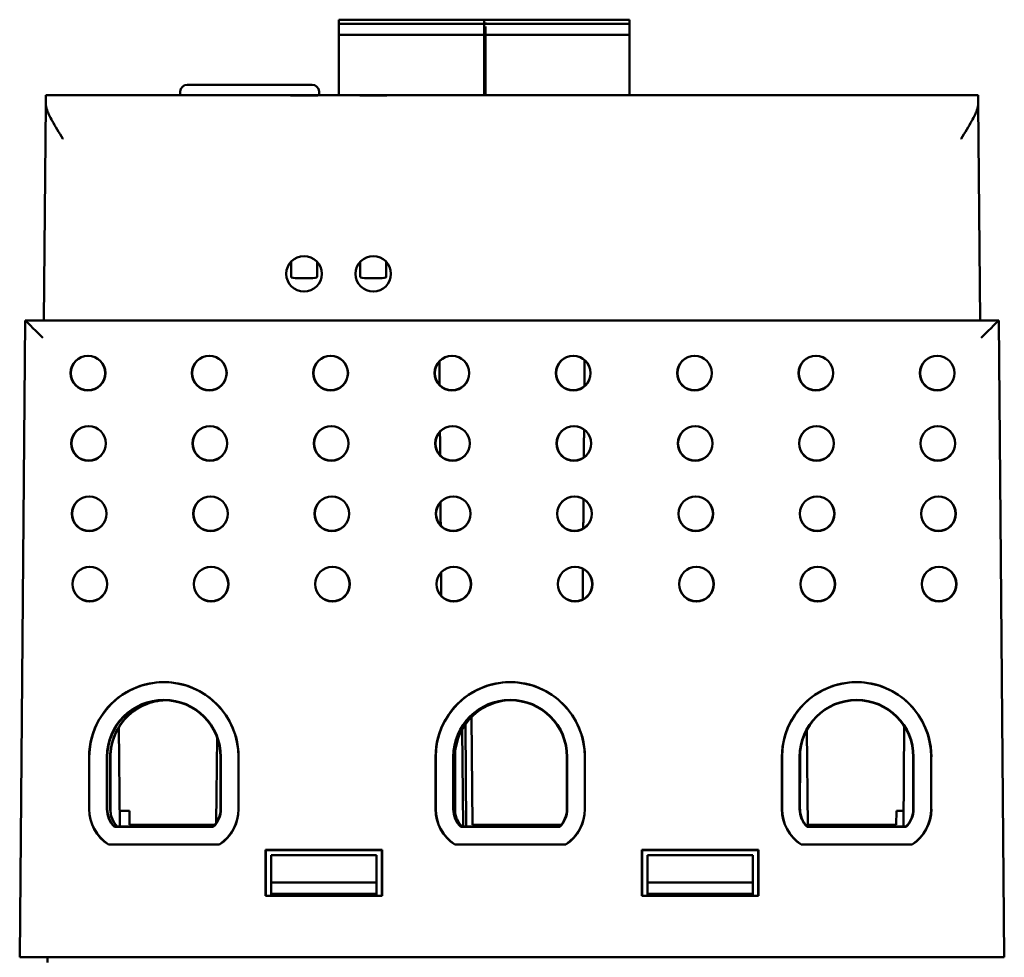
# Model space of a CAD drawing. Header units: inches. Extents: x 1 to 24, y 0.3 to 18.7.
# Tile 4 of 20: x 9.4 to 12.2, y 3.6 to 6.3. Entities that reach past the tile are written whole.
import ezdxf

# ---------------------------------------------------------------- set-up
doc = ezdxf.new("R2010")
doc.units = ezdxf.units.IN
doc.header["$LTSCALE"] = 0.8
doc.header["$MEASUREMENT"] = 0
doc.layers.add('Visible (ANSI)', color=7, linetype='Continuous', lineweight=50)

msp = doc.modelspace()

# ---------------------------------------------------------------- linework, layer by layer
at = {"layer": 'Visible (ANSI)'}
for p, q in [((10.2897, 6.2946), (10.2897, 6.2868)), ((10.2897, 6.2946), (10.707, 6.2946)), ((10.2897, 6.2828), (10.2897, 6.2868)), ((10.2897, 6.2828), (10.2897, 6.2749)), ((10.2897, 6.2828), (10.707, 6.2828)), ((10.2897, 6.2592), (10.2897, 6.2749)), ((10.7031, 6.2946), (10.7031, 6.2868)), ((10.7031, 6.2946), (11.1164, 6.2946)), ((10.7031, 6.2868), (10.7031, 6.2828)), ((10.7031, 6.2828), (10.7031, 6.2749)), ((10.7031, 6.2828), (11.1164, 6.2828)), ((10.7031, 6.2749), (10.7031, 6.2592)), ((10.707, 6.2828), (10.707, 6.2868)), ((10.707, 6.2592), (10.707, 6.2749)), ((11.1164, 6.2868), (11.1164, 6.2946)), ((11.1164, 6.2868), (11.1164, 6.2828)), ((11.1164, 6.2749), (11.1164, 6.2828)), ((11.1164, 6.2749), (11.1164, 6.2592)), ((10.2897, 6.2592), (10.2897, 6.2513)), ((10.2897, 6.0798), (10.2897, 6.2513)), ((10.2897, 6.2513), (10.707, 6.2513)), ((10.7031, 6.2592), (10.7031, 6.2513)), ((10.7031, 6.2513), (10.7031, 6.0798)), ((10.7031, 6.2513), (11.1164, 6.2513)), ((10.707, 6.2513), (10.707, 6.2592)), ((10.707, 6.0798), (10.707, 6.2513)), ((11.1164, 6.2513), (11.1164, 6.2592)), ((11.1164, 6.2513), (11.1164, 6.0798)), ((9.8585, 6.1098), (10.2136, 6.1098)), ((9.4561, 6.0554), (9.4563, 6.0798)), ((10.1299, 6.0798), (9.4563, 6.0798)), ((9.8385, 6.0905), (9.8381, 6.0798)), ((10.2521, 6.0798), (10.1299, 6.0798)), ((10.2336, 6.0905), (10.234, 6.0798)), ((10.3268, 6.0798), (10.2521, 6.0798)), ((10.4489, 6.0798), (10.3268, 6.0798)), ((12.1078, 6.0798), (10.4489, 6.0798)), ((12.1078, 6.0798), (12.108, 6.0554)), ((9.4561, 6.0554), (9.4508, 5.4398)), ((12.1134, 5.4398), (12.108, 6.0554)), ((10.1536, 5.6062), (10.1536, 5.6056)), ((10.1536, 5.6056), (10.1536, 5.5901)), ((10.2276, 5.6056), (10.2276, 5.6062)), ((10.2276, 5.5901), (10.2276, 5.6056)), ((10.3505, 5.6062), (10.3505, 5.6056)), ((10.3505, 5.6056), (10.3505, 5.5901)), ((10.4245, 5.6056), (10.4245, 5.6062)), ((10.4245, 5.5901), (10.4245, 5.6056)), ((10.1536, 5.5901), (10.1536, 5.5631)), ((10.2276, 5.5631), (10.2276, 5.5901)), ((10.3505, 5.5901), (10.3505, 5.5631)), ((10.4245, 5.5631), (10.4245, 5.5901)), ((10.1733, 5.5596), (10.208, 5.5596)), ((10.3702, 5.5596), (10.4048, 5.5596)), ((9.3979, 5.4398), (9.3821, 3.6288)), ((12.1663, 5.4398), (9.3979, 5.4398)), ((9.3979, 5.4398), (9.3979, 5.4398)), ((12.1663, 5.4398), (12.1663, 5.4398)), ((12.1821, 3.6288), (12.1663, 5.4398)), ((10.652, 4.0006), (10.6494, 4.2908)), ((10.6669, 4.3118), (10.6696, 4.0057)), ((11.8975, 4.2859), (11.895, 4.0006)), ((9.6667, 4.0006), (9.6642, 4.2829)), ((10.6431, 4.0006), (10.6407, 4.2769)), ((11.6231, 4.0006), (11.6207, 4.2758)), ((9.9433, 4.2541), (9.9412, 4.0112)), ((9.5796, 4.05), (9.5796, 4.1988)), ((9.5801, 4.1988), (9.5801, 4.05)), ((9.6301, 4.1988), (9.6301, 4.05)), ((9.631, 4.05), (9.6311, 4.1988)), ((9.6396, 4.0491), (9.6396, 4.1979)), ((9.6401, 4.1979), (9.6401, 4.0491)), ((9.9531, 4.1988), (9.9531, 4.05)), ((9.9541, 4.05), (9.9541, 4.1988)), ((10.0041, 4.05), (10.0041, 4.1988)), ((10.0045, 4.1988), (10.0045, 4.05)), ((10.5646, 4.05), (10.5646, 4.1988)), ((10.5651, 4.1988), (10.5651, 4.05)), ((10.6151, 4.1988), (10.6151, 4.05)), ((10.616, 4.05), (10.6161, 4.1988)), ((10.6196, 4.0491), (10.6196, 4.1979)), ((10.6201, 4.1979), (10.6201, 4.0491)), ((10.9381, 4.1988), (10.9381, 4.05)), ((10.9391, 4.05), (10.9391, 4.1988)), ((10.9891, 4.05), (10.9891, 4.1988)), ((10.9895, 4.1988), (10.9895, 4.05)), ((11.5496, 4.05), (11.5496, 4.1988)), ((11.5501, 4.1988), (11.5501, 4.05)), ((11.6001, 4.1988), (11.6001, 4.05)), ((11.601, 4.05), (11.6011, 4.1988)), ((11.9231, 4.1988), (11.9231, 4.05)), ((11.9241, 4.05), (11.9241, 4.1988)), ((11.9741, 4.05), (11.9741, 4.1988)), ((11.9745, 4.1988), (11.9745, 4.05)), ((9.6663, 4.0457), (9.6944, 4.0457)), ((9.6944, 4.0457), (9.6947, 4.0057)), ((11.875, 4.0057), (11.8753, 4.0457)), ((11.8753, 4.0457), (11.8954, 4.0457)), ((9.6947, 4.0057), (9.937, 4.0057)), ((10.6696, 4.0057), (10.922, 4.0057)), ((10.6955, 4.0006), (10.6955, 4.0057)), ((10.8686, 4.0006), (10.8687, 4.0057)), ((11.623, 4.0057), (11.875, 4.0057)), ((9.6515, 3.9997), (9.9327, 3.9997)), ((9.9323, 4.0006), (9.6519, 4.0006)), ((10.6365, 3.9997), (10.9177, 3.9997)), ((10.9173, 4.0006), (10.6369, 4.0006)), ((11.6215, 3.9997), (11.9027, 3.9997)), ((11.9023, 4.0006), (11.6219, 4.0006)), ((9.95, 3.9492), (9.6342, 3.9492)), ((9.6343, 3.9497), (9.9498, 3.9497)), ((10.935, 3.9492), (10.6192, 3.9492)), ((10.6193, 3.9497), (10.9348, 3.9497)), ((11.92, 3.9492), (11.6042, 3.9492)), ((11.6043, 3.9497), (11.9198, 3.9497)), ((10.0815, 3.9343), (10.4126, 3.9343)), ((10.0821, 3.9338), (10.0815, 3.9343)), ((10.0815, 3.8033), (10.0815, 3.9343)), ((10.4121, 3.9338), (10.0821, 3.9338)), ((10.0821, 3.9338), (10.0821, 3.8038)), ((10.4121, 3.9338), (10.4126, 3.9343)), ((10.4121, 3.8038), (10.4121, 3.9338)), ((10.4126, 3.9343), (10.4126, 3.8033)), ((11.1515, 3.9343), (11.4826, 3.9343)), ((11.1521, 3.9338), (11.1515, 3.9343)), ((11.1515, 3.8033), (11.1515, 3.9343)), ((11.4821, 3.9338), (11.1521, 3.9338)), ((11.1521, 3.9338), (11.1521, 3.8038)), ((11.4821, 3.9338), (11.4826, 3.9343)), ((11.4821, 3.8038), (11.4821, 3.9338)), ((11.4826, 3.9343), (11.4826, 3.8033)), ((10.0971, 3.9188), (10.3971, 3.9188)), ((10.0971, 3.9188), (10.0971, 3.8418)), ((10.3971, 3.8418), (10.3971, 3.9188)), ((11.1671, 3.9188), (11.4671, 3.9188)), ((11.1671, 3.9188), (11.1671, 3.8418)), ((11.4671, 3.8418), (11.4671, 3.9188)), ((10.0971, 3.8418), (10.3971, 3.8418)), ((10.0971, 3.8418), (10.0971, 3.8088)), ((10.3971, 3.8088), (10.3971, 3.8418)), ((11.1671, 3.8418), (11.4671, 3.8418)), ((11.1671, 3.8418), (11.1671, 3.8088)), ((11.4671, 3.8088), (11.4671, 3.8418)), ((10.097, 3.8038), (10.0971, 3.8088)), ((10.0971, 3.8088), (10.3971, 3.8088)), ((10.3971, 3.8088), (10.3971, 3.8038)), ((11.167, 3.8038), (11.1671, 3.8088)), ((11.1671, 3.8088), (11.4671, 3.8088)), ((11.4671, 3.8088), (11.4671, 3.8038)), ((10.0821, 3.8038), (10.0815, 3.8033)), ((10.4126, 3.8033), (10.0815, 3.8033)), ((10.0821, 3.8038), (10.4121, 3.8038)), ((10.4121, 3.8038), (10.4126, 3.8033)), ((11.1521, 3.8038), (11.1515, 3.8033)), ((11.4826, 3.8033), (11.1515, 3.8033)), ((11.1521, 3.8038), (11.4821, 3.8038)), ((11.4821, 3.8038), (11.4826, 3.8033)), ((9.4321, 3.6288), (9.3821, 3.6288)), ((9.4321, 3.6288), (12.1321, 3.6288)), ((9.4611, 3.6288), (9.4611, 3.6138)), ((12.1821, 3.6288), (12.1321, 3.6288))]:
    msp.add_line(p, q, dxfattribs=at)
for centre, radius in [((9.5763, 5.2898), 0.0494), ((9.5763, 5.2898), 0.0489), ((9.9213, 5.2898), 0.0494), ((9.9213, 5.2898), 0.0489), ((10.2663, 5.2898), 0.0494), ((10.2663, 5.2898), 0.0489), ((10.6113, 5.2898), 0.0494), ((10.6113, 5.2898), 0.0489), ((10.9563, 5.2898), 0.0494), ((10.9563, 5.2898), 0.0489), ((11.3013, 5.2898), 0.0494), ((11.3013, 5.2898), 0.0489), ((11.6463, 5.2898), 0.0494), ((11.6463, 5.2898), 0.0489), ((11.9913, 5.2898), 0.0494), ((11.9913, 5.2898), 0.0489), ((9.578, 5.0898), 0.0494), ((9.578, 5.0898), 0.0489), ((9.923, 5.0898), 0.0494), ((9.923, 5.0898), 0.0489), ((10.268, 5.0898), 0.0494), ((10.268, 5.0898), 0.0489), ((10.613, 5.0898), 0.0494), ((10.613, 5.0898), 0.0489), ((10.958, 5.0898), 0.0494), ((10.958, 5.0898), 0.0489), ((11.303, 5.0898), 0.0494), ((11.303, 5.0898), 0.0489), ((11.648, 5.0898), 0.0494), ((11.648, 5.0898), 0.0489), ((11.993, 5.0898), 0.0494), ((11.993, 5.0898), 0.0489), ((9.5798, 4.8898), 0.0494), ((9.5798, 4.8898), 0.0489), ((9.9248, 4.8898), 0.0494), ((9.9248, 4.8898), 0.0489), ((10.2698, 4.8898), 0.0494), ((10.2698, 4.8898), 0.0489), ((10.6148, 4.8898), 0.0494), ((10.6148, 4.8898), 0.0489), ((10.9598, 4.8898), 0.0494), ((10.9598, 4.8898), 0.0489), ((11.3048, 4.8898), 0.0494), ((11.3048, 4.8898), 0.0489), ((11.6498, 4.8898), 0.0494), ((11.6498, 4.8898), 0.0489), ((11.9948, 4.8898), 0.0494), ((11.9948, 4.8898), 0.0489), ((9.5815, 4.6898), 0.0494), ((9.5815, 4.6898), 0.0489), ((9.9265, 4.6898), 0.0494), ((9.9265, 4.6898), 0.0489), ((10.2715, 4.6898), 0.0494), ((10.2715, 4.6898), 0.0489), ((10.6165, 4.6898), 0.0494), ((10.6165, 4.6898), 0.0489), ((10.9615, 4.6898), 0.0494), ((10.9615, 4.6898), 0.0489), ((11.3065, 4.6898), 0.0494), ((11.3065, 4.6898), 0.0489), ((11.6515, 4.6898), 0.0494), ((11.6515, 4.6898), 0.0489), ((11.9965, 4.6898), 0.0494), ((11.9965, 4.6898), 0.0489)]:
    msp.add_circle(centre, radius, dxfattribs=at)
for centre, radius, start, end in [((9.8585, 6.0898), 0.02, 90, 178), ((10.2136, 6.0898), 0.02, 2, 90), ((9.7921, 4.1988), 0.2125, 359.9956, 180.0044), ((9.7921, 4.1988), 0.212, 0, 180), ((10.7771, 4.1988), 0.2125, 359.9956, 180.0044), ((10.7771, 4.1988), 0.212, 0, 180), ((11.7621, 4.1988), 0.2125, 359.9956, 180.0044), ((11.7621, 4.1988), 0.212, 0, 180), ((9.7921, 4.1988), 0.162, 0, 180), ((9.7921, 4.1988), 0.161, 0.0044, 179.9956), ((10.7771, 4.1988), 0.162, 0, 180), ((10.7771, 4.1988), 0.161, 0.0044, 179.9956), ((11.7621, 4.1988), 0.162, 0, 180), ((11.7621, 4.1988), 0.161, 0.0044, 179.9956), ((9.7001, 4.05), 0.1205, 180.0044, 236.83), ((9.7001, 4.05), 0.12, 180, 236.7621), ((9.7001, 4.05), 0.07, 180, 226.017), ((9.7001, 4.05), 0.069, 179.9956, 225.6864), ((9.8841, 4.05), 0.069, 314.3136, 0.0044), ((9.8841, 4.05), 0.07, 313.983, 0), ((9.8841, 4.05), 0.12, 303.2379, 0), ((9.8841, 4.05), 0.1205, 303.17, 359.9956), ((10.6851, 4.05), 0.1205, 180.0044, 236.83), ((10.6851, 4.05), 0.12, 180, 236.7621), ((10.6851, 4.05), 0.07, 180, 226.017), ((10.6851, 4.05), 0.069, 179.9956, 225.6864), ((10.8691, 4.05), 0.069, 314.3136, 0.0044), ((10.8691, 4.05), 0.07, 313.983, 0), ((10.8691, 4.05), 0.12, 303.2379, 0), ((10.8691, 4.05), 0.1205, 303.17, 359.9956), ((11.6701, 4.05), 0.1205, 180.0044, 236.83), ((11.6701, 4.05), 0.12, 180, 236.7621), ((11.6701, 4.05), 0.07, 180, 226.017), ((11.6701, 4.05), 0.069, 179.9956, 225.6864), ((11.8541, 4.05), 0.069, 314.3136, 0.0044), ((11.8541, 4.05), 0.07, 313.983, 0), ((11.8541, 4.05), 0.12, 303.2379, 0), ((11.8541, 4.05), 0.1205, 303.17, 359.9956)]:
    msp.add_arc(centre, radius, start, end, dxfattribs=at)
for centre in [(10.1906, 5.572), (10.3875, 5.572)]:
    msp.add_ellipse(centre, major_axis=(0, 0.0504), ratio=0.999992, dxfattribs=at)
for centre, major_axis, ratio, start_param, end_param in [((10.1733, 5.5631), (-0.0197, 0), 0.173648, 0, 1.570796), ((10.208, 5.5631), (0.0197, 0), 0.173648, 4.712389, 6.283185), ((10.3702, 5.5631), (-0.0197, 0), 0.173648, 0, 1.570796), ((10.4048, 5.5631), (0.0197, 0), 0.173648, 4.712389, 6.283185), ((9.4474, 5.3898), (0.0496, -0.05), 0.004363, 1.575198, 3.137267), ((12.1167, 5.3898), (-0.0496, -0.05), 0.004363, 3.145918, 4.707988)]:
    msp.add_ellipse(centre, major_axis=major_axis, ratio=ratio, start_param=start_param, end_param=end_param, dxfattribs=at)
for points, knots in [([(10.1299, 6.0798), (10.1301, 6.0798), (10.1302, 6.0798), (10.1398, 6.0798), (10.1498, 6.0795), (10.1703, 6.0791), (10.1806, 6.079), (10.2014, 6.079), (10.2117, 6.0791), (10.2322, 6.0795), (10.2422, 6.0798), (10.2518, 6.0798), (10.2519, 6.0798), (10.2521, 6.0798)], [-0.0011788, -0.0011788, -0.0011788, -0.0011788, 0, 0, 0.0804229, 0.0804229, 0.1594755, 0.1594755, 0.2385281, 0.2385281, 0.318951, 0.318951, 0.3201298, 0.3201298, 0.3201298, 0.3201298]), ([(10.3268, 6.0798), (10.3269, 6.0798), (10.3271, 6.0798), (10.3367, 6.0798), (10.3467, 6.0795), (10.3671, 6.0791), (10.3774, 6.079), (10.3983, 6.079), (10.4086, 6.0791), (10.429, 6.0795), (10.439, 6.0798), (10.4486, 6.0798), (10.4488, 6.0798), (10.4489, 6.0798)], [-0.0011781, -0.0011781, -0.0011781, -0.0011781, 0, 0, 0.0804114, 0.0804114, 0.1594763, 0.1594763, 0.2385413, 0.2385413, 0.3189527, 0.3189527, 0.3201308, 0.3201308, 0.3201308, 0.3201308]), ([(9.5053, 5.9559), (9.5052, 5.956), (9.5052, 5.9561), (9.494, 5.974), (9.4831, 5.9913), (9.4681, 6.0184), (9.4632, 6.0285), (9.4574, 6.0444), (9.4561, 6.0504), (9.4561, 6.0554)], [-0.0007616, -0.0007616, -0.0007616, -0.0007616, 0, 0, 0.1603062, 0.1603062, 0.2755389, 0.2755389, 0.3698341, 0.3698341, 0.3698341, 0.3698341]), ([(12.108, 6.0554), (12.108, 6.0504), (12.1067, 6.0444), (12.101, 6.0285), (12.096, 6.0184), (12.081, 5.9913), (12.0702, 5.974), (12.059, 5.9561), (12.0589, 5.956), (12.0589, 5.9559)], [0, 0, 0, 0, 0.0646905, 0.0646905, 0.143745, 0.143745, 0.2537219, 0.2537219, 0.2542444, 0.2542444, 0.2542444, 0.2542444]), ([(9.7886, 4.3598), (9.7727, 4.3585), (9.757, 4.3548), (9.7225, 4.3411), (9.7046, 4.3296), (9.6742, 4.3002), (9.6619, 4.2828), (9.6489, 4.2531), (9.6454, 4.2424), (9.6408, 4.2204), (9.6396, 4.2092), (9.6396, 4.1979)], [0.684388, 0.684388, 0.684388, 0.684388, 0.806419, 0.806419, 0.9674262, 0.9674262, 1.1284094, 1.1284094, 1.2141236, 1.2141236, 1.2997918, 1.2997918, 1.2997918, 1.2997918]), ([(9.7961, 4.3598), (9.7764, 4.359), (9.7569, 4.3547), (9.7192, 4.3387), (9.7016, 4.3267), (9.672, 4.2967), (9.6602, 4.2789), (9.6442, 4.2399), (9.6401, 4.219), (9.6401, 4.1979)], [-0.6331371, -0.6331371, -0.6331371, -0.6331371, -0.4820941, -0.4820941, -0.3214014, -0.3214014, -0.1607023, -0.1607023, 0, 0, 0, 0]), ([(10.7625, 4.3592), (10.7487, 4.3575), (10.7351, 4.354), (10.7025, 4.3411), (10.6846, 4.3296), (10.6542, 4.3002), (10.6419, 4.2828), (10.6289, 4.2531), (10.6254, 4.2424), (10.6208, 4.2204), (10.6196, 4.2092), (10.6196, 4.1979)], [0.6999636, 0.6999636, 0.6999636, 0.6999636, 0.806419, 0.806419, 0.9674262, 0.9674262, 1.1284094, 1.1284094, 1.2141236, 1.2141236, 1.2997918, 1.2997918, 1.2997918, 1.2997918]), ([(10.7777, 4.3598), (10.7574, 4.3593), (10.7374, 4.3549), (10.6992, 4.3387), (10.6816, 4.3267), (10.652, 4.2967), (10.6402, 4.2789), (10.6242, 4.2399), (10.6201, 4.219), (10.6201, 4.1979)], [-0.6371883, -0.6371883, -0.6371883, -0.6371883, -0.4820941, -0.4820941, -0.3214014, -0.3214014, -0.1607023, -0.1607023, 0, 0, 0, 0]), ([(9.6396, 4.0491), (9.6396, 4.0401), (9.6413, 4.0312), (9.6465, 4.0183), (9.6488, 4.0139), (9.6538, 4.0065), (9.6562, 4.0035), (9.6589, 4.0006)], [0.0014049, 0.0014049, 0.0014049, 0.0014049, 0.0699208, 0.0699208, 0.107594, 0.107594, 0.1375174, 0.1375174, 0.1375174, 0.1375174]), ([(9.6401, 4.0491), (9.6401, 4.0444), (9.6406, 4.0397), (9.6425, 4.0302), (9.644, 4.0256), (9.6493, 4.0135), (9.6539, 4.0066), (9.6597, 4.0006)], [-0.1428084, -0.1428084, -0.1428084, -0.1428084, -0.1068046, -0.1068046, -0.0694063, -0.0694063, -0.0064383, -0.0064383, -0.0064383, -0.0064383]), ([(10.6196, 4.0491), (10.6196, 4.0401), (10.6213, 4.0312), (10.6265, 4.0183), (10.6288, 4.0139), (10.6338, 4.0065), (10.6362, 4.0035), (10.6389, 4.0006)], [0.0014049, 0.0014049, 0.0014049, 0.0014049, 0.0699208, 0.0699208, 0.107594, 0.107594, 0.1375174, 0.1375174, 0.1375174, 0.1375174]), ([(10.6201, 4.0491), (10.6201, 4.0444), (10.6206, 4.0397), (10.6225, 4.0302), (10.624, 4.0256), (10.6293, 4.0135), (10.6339, 4.0066), (10.6397, 4.0006)], [-0.1428084, -0.1428084, -0.1428084, -0.1428084, -0.1068046, -0.1068046, -0.0694063, -0.0694063, -0.0064383, -0.0064383, -0.0064383, -0.0064383])]:
    msp.add_open_spline(points, degree=3, knots=knots, dxfattribs=at)
for points in [[(10.5757, 5.3233), (10.5759, 5.2895), (10.5762, 5.2557)], [(10.9879, 5.2525), (10.9882, 5.2895), (10.9885, 5.3266)], [(10.9864, 5.0499), (10.9867, 5.0895), (10.987, 5.1292)], [(10.5772, 5.1231), (10.5775, 5.0895), (10.5777, 5.0559)], [(10.9848, 4.8478), (10.9851, 4.8896), (10.9854, 4.9315)], [(10.5788, 4.923), (10.579, 4.8895), (10.5793, 4.8561)], [(10.9832, 4.646), (10.9835, 4.6896), (10.9839, 4.7333)], [(10.5803, 4.7228), (10.5806, 4.6895), (10.5809, 4.6563)], [(9.9327, 3.9997), (9.9325, 4.0001), (9.9323, 4.0006)], [(10.9177, 3.9997), (10.9175, 4.0001), (10.9173, 4.0006)], [(11.9027, 3.9997), (11.9025, 4.0001), (11.9023, 4.0006)]]:
    msp.add_open_spline(points, degree=2, dxfattribs=at)
for points, weights in [([(9.6515, 3.9997), (9.6517, 4.0001), (9.6519, 4.0006)], [1.00000000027, 1.00000000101, 1.00000000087]), ([(10.6365, 3.9997), (10.6367, 4.0001), (10.6369, 4.0006)], [1.00000000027, 1.00000000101, 1.00000000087]), ([(11.6215, 3.9997), (11.6217, 4.0001), (11.6219, 4.0006)], [1.00000000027, 1.00000000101, 1.00000000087]), ([(9.6343, 3.9497), (9.6342, 3.9494), (9.6342, 3.9492)], [1.00000000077, 1.00000000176, 1.00000000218]), ([(9.9498, 3.9497), (9.9499, 3.9494), (9.95, 3.9492)], [1.00000000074, 1.0000000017, 1.00000000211]), ([(10.6193, 3.9497), (10.6192, 3.9494), (10.6192, 3.9492)], [1.00000000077, 1.00000000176, 1.00000000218]), ([(10.9348, 3.9497), (10.9349, 3.9494), (10.935, 3.9492)], [1.00000000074, 1.0000000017, 1.00000000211]), ([(11.6043, 3.9497), (11.6042, 3.9494), (11.6042, 3.9492)], [1.00000000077, 1.00000000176, 1.00000000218]), ([(11.9198, 3.9497), (11.9199, 3.9494), (11.92, 3.9492)], [1.00000000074, 1.0000000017, 1.00000000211])]:
    msp.add_rational_spline(points, weights, degree=2, dxfattribs=at)

doc.saveas('drawing.dxf')
